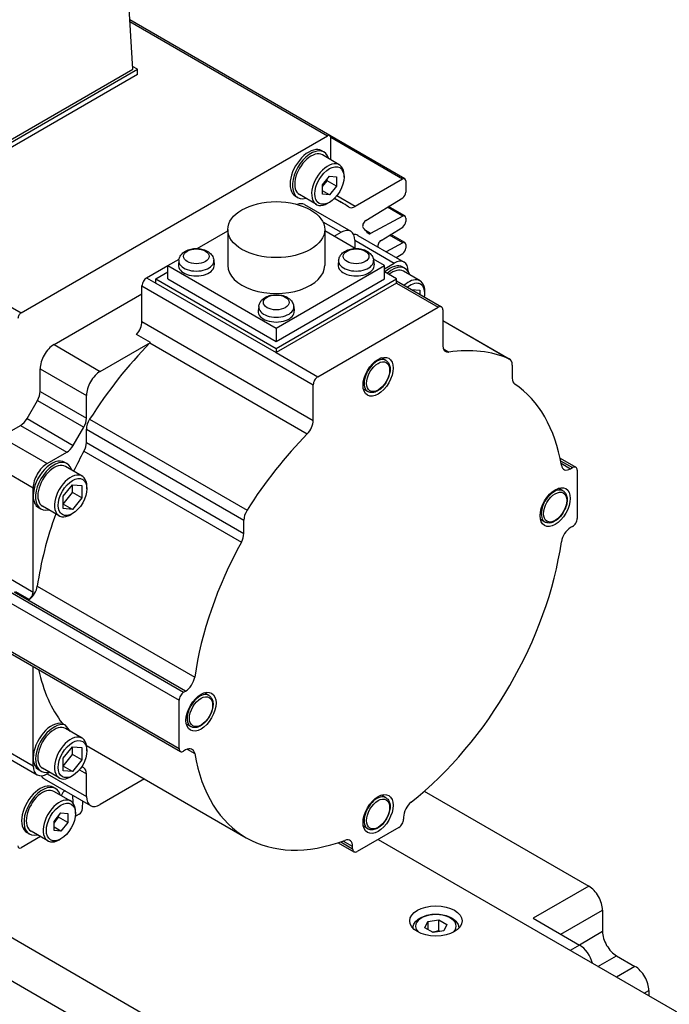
# Model space of a CAD drawing. Extents: x 47048 to 48733, y 15921 to 17109.
# Tile 17 of 26: x 48240 to 48290, y 16880 to 16955. Entities that reach past the tile are written whole.
import ezdxf

# ---------------------------------------------------------------- set-up
doc = ezdxf.new("R2010")
doc.units = 0
doc.header["$LTSCALE"] = 25.4
doc.layers.get('0').update_dxf_attribs({"linetype": 'CONTINUOUS'})

msp = doc.modelspace()

# ---------------------------------------------------------------- linework, layer by layer
for p, q in [((48249.1330069, 16951.430056), (48248.3292011, 16964.7194969)), ((48187.0485392, 16963.7588701), (48240.6118779, 16932.8340621)), ((48264.1920526, 16946.3648803), (48248.9055555, 16955.1905436)), ((48248.91293, 16955.0686205), (48264.0180964, 16946.3476486)), ((48249.4865603, 16951.430056), (48249.1202138, 16951.6415662)), ((48232.5159975, 16941.632097), (48249.4865603, 16951.430056)), ((48232.5159975, 16941.8362211), (48249.1330069, 16951.430056)), ((48249.4865603, 16951.0218077), (48232.5159975, 16941.2238487)), ((48249.4865603, 16951.0218077), (48249.4865603, 16951.430056)), ((48240.6118779, 16932.8340621), (48264.0180964, 16946.3476486)), ((48269.9206016, 16943.057501), (48264.1920526, 16946.3648803)), ((48264.2641077, 16944.5107126), (48264.2641077, 16946.2056139)), ((48269.7466454, 16943.0402693), (48264.2641077, 16946.2056139)), ((48263.7448124, 16945.099203), (48263.5680357, 16945.2012651)), ((48264.9102823, 16944.1376435), (48263.6198124, 16944.8826967)), ((48265.2727192, 16943.1936467), (48265.2727192, 16943.3365336)), ((48263.6286959, 16942.5980228), (48264.159026, 16943.2577624)), ((48263.6286959, 16942.4717104), (48263.9822493, 16942.9115368)), ((48263.6286959, 16941.890916), (48263.6286959, 16942.5980228)), ((48263.9822493, 16942.9115368), (48263.9822493, 16943.0378492)), ((48264.6893561, 16942.5032885), (48263.9822493, 16942.9115368)), ((48264.159026, 16943.2577624), (48264.6893561, 16943.2103952)), ((48264.6893561, 16943.2103952), (48264.6893561, 16942.5032885)), ((48269.7466454, 16943.0402693), (48266.1285531, 16940.9513628)), ((48269.9926567, 16942.8982347), (48269.9926567, 16942.0362797)), ((48263.1602823, 16941.1065546), (48261.8698124, 16941.8516078)), ((48264.159026, 16941.8435489), (48263.6286959, 16942.1497351)), ((48264.159026, 16941.8435489), (48263.6286959, 16941.890916)), ((48264.6893561, 16942.5032885), (48264.159026, 16941.8435489)), ((48261.7448124, 16941.6351014), (48261.5680357, 16941.7371635)), ((48262.2573756, 16941.0940178), (48265.7929095, 16939.0527763)), ((48264.159026, 16941.2646735), (48264.0352823, 16941.1932301)), ((48265.0634961, 16941.2595061), (48264.5397045, 16941.5619172)), ((48266.1285531, 16940.9513628), (48264.7205388, 16941.7642803)), ((48266.9283154, 16939.8691954), (48269.755231, 16941.6153056)), ((48269.755231, 16940.2141061), (48268.5827023, 16940.8910659)), ((48269.9206016, 16940.2265539), (48268.6730139, 16940.946849)), ((48263.641759, 16939.7874377), (48265.0429095, 16938.9784831)), ((48269.755231, 16940.2141061), (48267.2946439, 16938.8927038)), ((48269.9926567, 16940.0672876), (48269.9926567, 16939.804306)), ((48254.0611526, 16937.7412664), (48256.393162, 16939.0876527)), ((48256.393162, 16939.1826072), (48256.393162, 16936.4473437)), ((48263.793162, 16939.1826072), (48263.793162, 16936.4473437)), ((48266.1251714, 16937.7412664), (48263.793162, 16939.0876527)), ((48264.5125794, 16938.6722969), (48265.0429095, 16938.9784831)), ((48267.2946439, 16938.8927038), (48266.923705, 16939.1068655)), ((48268.1002838, 16938.3611151), (48269.755231, 16939.3833319)), ((48269.9206016, 16938.1974869), (48268.842807, 16938.8197519)), ((48266.1035697, 16938.3661107), (48269.1087735, 16936.6310554)), ((48266.1035697, 16938.3661107), (48266.1035697, 16937.7537382)), ((48266.3232396, 16938.7465901), (48269.8587735, 16936.7053487)), ((48269.755231, 16938.1850391), (48268.4810576, 16937.5007733)), ((48269.755231, 16938.1850391), (48268.7524953, 16938.7639688)), ((48269.9926567, 16938.0382205), (48269.9926567, 16937.7752389)), ((48269.26224, 16937.0497574), (48269.755231, 16937.3542648)), ((48251.8200127, 16936.4473437), (48252.6724066, 16936.9394735)), ((48252.6554555, 16936.8410189), (48252.6184642, 16936.4964547)), ((48255.3262055, 16936.8410189), (48255.3631968, 16936.4964547)), ((48264.8601186, 16936.8410189), (48264.8231272, 16936.4964547)), ((48268.3663114, 16936.4473437), (48267.5139175, 16936.9394735)), ((48267.5308685, 16936.8410189), (48267.5678599, 16936.4964547)), ((48268.3663114, 16936.2023947), (48269.1087735, 16936.6310554)), ((48250.1936671, 16935.5083726), (48251.8200127, 16936.4473437)), ((48250.9007739, 16935.426723), (48251.8200127, 16935.9574457)), ((48251.8200127, 16936.4473437), (48260.093162, 16931.6708387)), ((48251.8200127, 16935.426723), (48251.8200127, 16936.4473437)), ((48260.093162, 16931.6708387), (48268.3663114, 16936.4473437)), ((48268.3663114, 16935.426723), (48268.3663114, 16936.4473437)), ((48269.2855502, 16935.426723), (48268.3663114, 16935.9574457)), ((48269.9319968, 16936.2198027), (48269.7552201, 16936.3218648)), ((48271.079789, 16935.2684494), (48269.8069968, 16936.0032964)), ((48270.1694336, 16936.018683), (48270.1694336, 16935.9927558)), ((48250.1936671, 16935.5083726), (48250.9007739, 16935.1001243)), ((48250.9007739, 16935.1001243), (48250.9007739, 16935.426723)), ((48250.9007739, 16935.426723), (48260.093162, 16930.1194952)), ((48250.9007739, 16935.1001243), (48260.093162, 16929.7928966)), ((48251.8200127, 16935.426723), (48260.093162, 16930.650218)), ((48260.093162, 16930.1194952), (48269.2855502, 16935.426723)), ((48260.093162, 16930.650218), (48268.3663114, 16935.426723)), ((48269.2855502, 16935.1001243), (48260.093162, 16929.7928966)), ((48269.2855502, 16935.1001243), (48269.2855502, 16935.426723)), ((48269.2855502, 16935.2692263), (48272.7175307, 16933.2877714)), ((48269.2855502, 16935.1001243), (48272.4675307, 16933.263007)), ((48243.1225993, 16930.405269), (48249.8401137, 16934.2836278)), ((48249.8401137, 16934.8960002), (48262.9215891, 16927.3434068)), ((48249.8401137, 16932.1716994), (48249.8401137, 16934.8960002)), ((48270.4338877, 16934.6062333), (48271.0533171, 16934.5509081)), ((48271.0533171, 16934.5509081), (48271.0533171, 16934.2486056)), ((48271.4422259, 16934.3040402), (48271.4422259, 16934.4673395)), ((48258.757787, 16933.3178361), (48258.7207957, 16932.973272)), ((48261.428537, 16933.3178361), (48261.4655283, 16932.973272)), ((48263.2751425, 16927.9557793), (48272.4675307, 16933.263007)), ((48272.8210841, 16933.0588829), (48272.8210841, 16930.3345821)), ((48249.8401137, 16932.1716994), (48262.9215891, 16924.619106)), ((48272.8210841, 16932.2482493), (48277.9172782, 16929.3059603)), ((48272.8210841, 16932.2452728), (48277.8801117, 16929.3244419)), ((48260.093162, 16931.6708387), (48260.093162, 16930.650218)), ((48246.6581332, 16928.3640275), (48250.481462, 16930.5714275)), ((48250.481462, 16930.5714275), (48249.4208019, 16931.1837999)), ((48250.4436938, 16930.5316807), (48262.4645091, 16923.5914598)), ((48243.1225993, 16930.405269), (48246.6581332, 16928.3640275)), ((48260.093162, 16930.1194952), (48260.093162, 16929.7928966)), ((48260.093162, 16929.7928966), (48263.2751425, 16927.9557793)), ((48272.8667631, 16930.0722489), (48273.2781641, 16929.8347264)), ((48268.4704483, 16929.1975952), (48268.1258239, 16929.3965642)), ((48242.0619391, 16926.8324543), (48242.0619391, 16928.5681517)), ((48242.0619391, 16928.5681517), (48245.597473, 16926.5269102)), ((48278.1243849, 16928.8481832), (48278.1243849, 16927.8359538)), ((48242.0619391, 16926.8324543), (48245.597473, 16924.7912129)), ((48262.9215891, 16924.619106), (48262.9215891, 16927.3434068)), ((48267.0954483, 16926.8160254), (48266.7508239, 16927.0149943)), ((48241.0598933, 16924.7586561), (48241.8548323, 16926.1355309)), ((48241.8548323, 16926.1355309), (48245.3903662, 16924.0942895)), ((48245.597473, 16924.7912129), (48245.597473, 16926.5269102)), ((48241.0598933, 16924.7586561), (48244.5954272, 16922.7174147)), ((48245.8417463, 16924.7075249), (48257.8625615, 16917.7673039)), ((48239.0567353, 16923.362986), (48240.5598933, 16924.2308347)), ((48240.5598933, 16924.2308347), (48244.0954272, 16922.1895932)), ((48244.5954272, 16922.7174147), (48245.3903662, 16924.0942895)), ((48245.597473, 16923.9492037), (48257.6182883, 16917.0089828)), ((48245.597473, 16922.9369743), (48245.597473, 16923.9492037)), ((48239.0567353, 16923.362986), (48242.5922692, 16921.3217445)), ((48245.4091903, 16922.2735062), (48257.4300056, 16915.3332853)), ((48245.597473, 16922.9369743), (48257.6182883, 16915.9967534)), ((48242.5922692, 16921.3217445), (48244.0954272, 16922.1895932)), ((48281.773859, 16921.7312494), (48282.970579, 16921.0403227)), ((48281.8131457, 16921.5394652), (48282.720579, 16921.0155583)), ((48307.9996464, 16845.7958108), (48177.1848919, 16921.3217445)), ((48239.0027546, 16920.944662), (48241.531609, 16919.4846272)), ((48244.1225993, 16921.3187401), (48243.9458226, 16921.4208022)), ((48245.2703915, 16920.3673868), (48243.9975993, 16921.1022338)), ((48281.8498129, 16921.3464192), (48282.5717299, 16920.9296202)), ((48282.5717299, 16920.9296202), (48282.720579, 16921.0155583)), ((48283.0741324, 16920.8114342), (48283.0741324, 16917.1371996)), ((48241.531609, 16918.8722548), (48241.531609, 16919.4846272)), ((48243.829706, 16918.8333489), (48244.5368128, 16919.7130018)), ((48244.5368128, 16919.1152848), (48244.5368128, 16919.7130018)), ((48244.5368128, 16919.7130018), (48245.2439196, 16919.6498455)), ((48245.2439196, 16919.6498455), (48245.2439196, 16918.7070365)), ((48245.6328283, 16919.4029776), (48245.6328283, 16919.5662769)), ((48281.9938654, 16919.2465431), (48281.6492411, 16919.4455121)), ((48241.531609, 16911.5237856), (48241.531609, 16918.8722548)), ((48243.829706, 16918.235632), (48244.5368128, 16919.1152848)), ((48243.829706, 16917.8905399), (48243.829706, 16918.8333489)), ((48245.2439196, 16918.7070365), (48244.5368128, 16919.1152848)), ((48245.2439196, 16918.7070365), (48244.5368128, 16917.8273837)), ((48177.1848919, 16918.0557582), (48307.9996464, 16842.5298245)), ((48242.1225993, 16917.8546385), (48241.9458226, 16917.9567006)), ((48243.5203915, 16917.3362979), (48242.2475993, 16918.0711448)), ((48244.5368128, 16917.8273837), (48243.829706, 16918.235632)), ((48244.5368128, 16917.8273837), (48243.829706, 16917.8905399)), ((48244.5368128, 16917.504623), (48244.3953915, 16917.4229734)), ((48257.6182883, 16915.9967534), (48257.6182883, 16917.0089828)), ((48280.6188654, 16916.8649733), (48280.2742411, 16917.0639422)), ((48282.720579, 16916.5248271), (48282.5717299, 16916.438889)), ((48237.9960751, 16913.565027), (48241.531609, 16911.5237856)), ((48237.465745, 16912.8505925), (48253.0220942, 16903.8691301)), ((48237.1121916, 16912.2382201), (48252.6685408, 16903.2567577)), ((48241.8460047, 16911.96861), (48253.8668199, 16905.0283891)), ((48253.1709433, 16903.9550682), (48240.0894679, 16911.5076616)), ((48240.1842986, 16911.5697881), (48241.2449587, 16910.9574156)), ((48237.1121916, 16908.5639855), (48252.6685408, 16899.5825231)), ((48237.215745, 16908.3350969), (48252.7720942, 16899.3536345)), ((48241.531609, 16898.8680886), (48241.531609, 16905.8433317)), ((48253.0220942, 16903.8691301), (48253.1709433, 16903.9550682)), ((48254.9470311, 16903.631046), (48254.6024067, 16903.830015)), ((48252.6685408, 16899.5825231), (48252.6685408, 16903.2567577)), ((48243.7606427, 16901.4897218), (48243.9374194, 16901.3876597)), ((48253.5720311, 16901.2494762), (48253.2274067, 16901.4484451)), ((48245.2703915, 16900.3632206), (48243.9975993, 16901.0980675)), ((48237.9960751, 16900.2969576), (48241.531609, 16898.2557161)), ((48243.829706, 16898.8291827), (48244.5368128, 16899.7088355)), ((48244.5368128, 16899.1111185), (48244.5368128, 16899.7088355)), ((48244.5368128, 16899.7088355), (48245.2439196, 16899.6456793)), ((48245.7880213, 16899.7084383), (48257.8088366, 16892.7682174)), ((48238.3067353, 16899.6102919), (48241.8422692, 16897.5690505)), ((48243.829706, 16898.2314657), (48244.5368128, 16899.1111185)), ((48245.2439196, 16898.7028703), (48244.5368128, 16899.1111185)), ((48245.2439196, 16899.6456793), (48245.2439196, 16898.7028703)), ((48245.6328283, 16899.3988113), (48245.6328283, 16899.5621107)), ((48253.1709433, 16899.464337), (48253.0220942, 16899.3783989)), ((48253.2964652, 16899.5238396), (48253.8668199, 16899.1945452)), ((48241.531609, 16898.2557161), (48241.531609, 16898.8680886)), ((48243.829706, 16897.8863737), (48243.829706, 16898.8291827)), ((48244.5368128, 16897.8232174), (48243.829706, 16898.2314657)), ((48245.2439196, 16898.7028703), (48244.5368128, 16897.8232174)), ((48245.3903662, 16898.1017629), (48245.234002, 16898.1920399)), ((48242.1225993, 16897.8504723), (48241.9458226, 16897.9525343)), ((48243.5203915, 16897.3321317), (48242.2475993, 16898.0669786)), ((48242.7868128, 16897.7556635), (48242.5922692, 16897.6433437)), ((48242.5922692, 16897.6433437), (48245.597473, 16895.9082885)), ((48244.5368128, 16897.8232174), (48243.829706, 16897.8863737)), ((48244.5368128, 16897.5004568), (48244.3953915, 16897.4188071)), ((48245.059033, 16897.9548543), (48245.597473, 16897.6439858)), ((48245.597473, 16895.9082885), (48245.597473, 16897.6439858)), ((48242.3725993, 16897.2628642), (48245.9081332, 16895.2216228)), ((48250.0444336, 16897.2509975), (48246.6581332, 16895.295916)), ((48243.2387158, 16896.5176565), (48243.0619391, 16896.6197185)), ((48244.4041857, 16895.556097), (48243.1137158, 16896.3011501)), ((48243.6896325, 16895.9686444), (48243.7003719, 16896.0089159)), ((48244.530417, 16896.0170476), (48244.5481927, 16895.4395344)), ((48268.4704483, 16895.8232975), (48268.1258239, 16896.0222664)), ((48271.4034876, 16896.3184898), (48283.9580159, 16889.0701296)), ((48245.2943838, 16894.9868346), (48245.3115994, 16895.5660317)), ((48243.1225993, 16894.0164762), (48243.6529294, 16894.6762159)), ((48243.4761527, 16894.3299902), (48243.4761527, 16894.4563027)), ((48243.6529294, 16894.6762159), (48244.1832594, 16894.6288487)), ((48244.1832594, 16894.6288487), (48244.1832594, 16893.9217419)), ((48244.7666225, 16894.6121001), (48244.7666225, 16894.754987)), ((48245.0485223, 16894.5707309), (48244.8207736, 16894.4392401)), ((48243.1225993, 16893.8901638), (48243.4761527, 16894.3299902)), ((48243.1225993, 16893.3093695), (48243.1225993, 16894.0164762)), ((48244.1832594, 16893.9217419), (48243.4761527, 16894.3299902)), ((48244.1832594, 16893.9217419), (48243.6529294, 16893.2620023)), ((48269.8158803, 16894.3451094), (48269.8158803, 16894.1732332)), ((48241.2387158, 16893.0535548), (48241.0619391, 16893.1556169)), ((48242.6541857, 16892.5250081), (48241.3637158, 16893.2700612)), ((48243.6529294, 16893.2620023), (48243.1225993, 16893.5681885)), ((48243.6529294, 16893.2620023), (48243.1225993, 16893.3093695)), ((48269.4623269, 16893.5608608), (48266.2803463, 16891.7237435)), ((48267.0954483, 16893.4417276), (48266.7508239, 16893.6406966)), ((48242.079706, 16892.856684), (48240.6118779, 16892.009233)), ((48243.6529294, 16892.683127), (48243.5291857, 16892.6116835)), ((48264.8336263, 16892.3899057), (48266.0303463, 16891.6989791)), ((48265.0193596, 16892.4517745), (48265.926793, 16891.9278676)), ((48265.926793, 16892.0997438), (48265.204876, 16892.5165427)), ((48267.8713366, 16892.6423021), (48324.2984577, 16860.0640885)), ((48265.926793, 16891.9278676), (48265.926793, 16892.0997438)), ((48283.9580159, 16889.0701296), (48279.7153752, 16886.6206398)), ((48281.8366955, 16885.395895), (48285.018676, 16887.2330123)), ((48285.018676, 16887.2330123), (48285.018676, 16885.6000191)), ((48271.4542377, 16885.8788579), (48271.6783816, 16886.3618208)), ((48271.6783816, 16886.3618208), (48272.5148979, 16886.4912303)), ((48271.6783816, 16886.3618208), (48271.6783816, 16885.7494484)), ((48272.5148979, 16885.6747337), (48272.5148979, 16886.4912303)), ((48272.5148979, 16886.4912303), (48273.1272703, 16886.1376769)), ((48279.7153752, 16886.6206398), (48283.2509091, 16884.5793984)), ((48272.0666101, 16885.5253045), (48271.4542377, 16885.8788579)), ((48272.9031264, 16885.654714), (48272.0666101, 16885.5253045)), ((48273.1272703, 16886.1376769), (48272.9031264, 16885.654714)), ((48285.018676, 16885.6000191), (48283.2509091, 16884.5793984)), ((48283.2509091, 16884.5793984), (48282.5438023, 16884.1711501)), ((48284.6651227, 16882.9464052), (48286.0793362, 16883.7629018)), ((48286.0793362, 16883.7629018), (48287.4935498, 16882.9464052)), ((48287.4935498, 16882.9464052), (48286.0793362, 16882.1299086)), ((48288.2006566, 16880.9051638), (48288.55421, 16881.1092879)), ((48288.55421, 16881.1092879), (48288.55421, 16880.7010396))]:
    msp.add_line(p, q)
for centre, major_axis, start_param, end_param in [((48264.0180964, 16946.0635793), (0.1739563, 0.3013011), 5.4977871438, 7.0685834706), ((48262.5680357, 16943.4692143), (-1, -1.7320508), 3.1415926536, 6.2831853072), ((48262.7448124, 16943.3671522), (-1, -1.7320508), 2.6362321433, 6.7885458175), ((48262.7448124, 16943.3671522), (-0.875, -1.5155445), 3.1415926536, 6.2831853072), ((48264.0352823, 16942.6220991), (-0.875, -1.5155445), 2.3561944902, 7.0685834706), ((48269.7466454, 16942.7562), (0.1739563, 0.3013011), 5.4977871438, 7.0685834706), ((48269.7466454, 16941.894245), (0.1739563, 0.3013011), 3.9618973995, 5.4977871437), ((48261.5073756, 16939.7949797), (0.75, 1.2990381), 0, 0.6083099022), ((48252.3149871, 16919.1784408), (12.7485089, 22.0810652), 6.2393241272, 6.3246937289), ((48266.1285531, 16941.7629896), (-0.4970179, -0.8608602), 6.2393244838, 7.0685834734), ((48269.7466454, 16939.9252529), (0.1739563, 0.3013011), 5.4977871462, 7.0336768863), ((48266.9369011, 16939.590256), (-0.1739563, -0.3013011), 3.9618973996, 6.1144940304), ((48269.7466454, 16939.6622713), (0.1739563, 0.3013011), 3.9618973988, 5.4977871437), ((48265.0429095, 16937.7537382), (0.75, 1.2990381), 5.4977871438, 7.0685834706), ((48265.5732396, 16937.447552), (0.75, 1.2990381), 0, 0.3613671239), ((48252.3149871, 16919.1784408), (12.5, 21.6506351), 6.0782193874, 6.1144940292), ((48267.3032295, 16939.1815571), (-0.1739563, -0.3013011), 6.0782193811, 7.0336768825), ((48268.1088694, 16938.0821757), (0.1739563, 0.3013011), 0.8203047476, 2.7197645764), ((48269.7466454, 16937.8961858), (0.1739563, 0.3013011), 5.4977871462, 7.0336768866), ((48269.7466454, 16937.6332042), (0.1739563, 0.3013011), 3.9618973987, 5.4977871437), ((48253.9908305, 16936.7932316), (1.3379377, 0), 3.079689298, 6.3450886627), ((48266.1954935, 16936.7932316), (1.3379377, 0), 3.079689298, 6.3450886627), ((48268.7552201, 16934.589814), (1, 1.7320508), 0, 1.0529905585), ((48268.9319968, 16934.4877519), (1, 1.7320508), 5.7778247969, 7.3361758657), ((48269.1087735, 16935.4063106), (0.75, 1.2990381), 5.4977871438, 7.0685834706), ((48253.9908305, 16936.4473437), (1.375, 0), 3.079689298, 6.3450886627), ((48260.093162, 16936.4473437), (3.7, 0), 3.1415926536, 6.2831853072), ((48266.1954935, 16936.4473437), (1.375, 0), 3.079689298, 6.3450886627), ((48268.9319968, 16934.4877519), (0.875, 1.5155445), 0, 0.9695321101), ((48250.1936671, 16935.1001243), (0.25, 0.4330127), 0.7853981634, 2.3561944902), ((48270.204789, 16933.752905), (0.875, 1.5155445), 5.4977871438, 7.3444770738), ((48270.3462103, 16933.6712553), (0.775, 1.3423394), 5.2955671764, 7.2708034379), ((48240.6118779, 16932.5499927), (-0.1739563, -0.3013011), 3.9269908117, 5.4977871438), ((48260.093162, 16932.9241609), (1.375, 0), 3.079689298, 6.3450886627), ((48260.093162, 16933.2700489), (1.3379377, 0), 3.079689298, 6.3450886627), ((48272.4675307, 16932.8547587), (0.25, 0.4330127), 5.4977871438, 7.0685834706), ((48249.1330069, 16931.7634511), (0.5, 0.8660254), 4.3461619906, 5.4977871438), ((48255.8505213, 16917.1371996), (10.8125, 18.7277994), 1.146805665, 1.4989793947), ((48250.1936671, 16931.1510787), (0.5, 0.8660254), 4.2883983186, 4.3461619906), ((48243.1225993, 16929.1805241), (0.75, 1.2990381), 0.7853981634, 2.3561944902), ((48273.5281909, 16930.7428304), (-0.5, -0.8660254), 5.4977871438, 6.7071759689), ((48267.8713366, 16910.1969786), (10.8125, 18.7277994), 0.0718169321, 0.4239906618), ((48267.7829483, 16928.0068103), (-0.6875, -1.1907849), 3.1415926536, 6.2831853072), ((48277.4172782, 16928.4399349), (0.5, 0.8660254), 5.4977871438, 6.3550022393), ((48246.6581332, 16927.1392827), (0.75, 1.2990381), 0.7853981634, 2.3561944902), ((48263.2751425, 16927.547531), (0.25, 0.4330127), 0.7853981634, 2.3561944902), ((48278.8314917, 16928.2442021), (-0.5, -0.8660254), 5.4977871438, 6.2447910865), ((48241.3548323, 16926.424206), (0.5, 0.8660254), 4.7123889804, 5.4977871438), ((48267.8713366, 16910.1969786), (10.0625, 17.4287613), 5.6762477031, 6.2447910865), ((48240.5598933, 16925.0473312), (0.5, 0.8660254), 3.926990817, 4.7123889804), ((48244.8903662, 16924.3829646), (0.5, 0.8660254), 4.7123889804, 5.4977871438), ((48246.3045798, 16924.357452), (0.5, 0.8660254), 1.4989793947, 2.3561944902), ((48262.2144824, 16924.2108577), (0.5, 0.8660254), 4.2883983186, 5.4977871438), ((48267.8713366, 16910.1969786), (10.8125, 18.7277994), 1.146805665, 1.4989793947), ((48244.0954272, 16923.0060898), (0.5, 0.8660254), 3.926990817, 4.7123889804), ((48255.8505213, 16917.1371996), (10.0625, 17.4287613), 1.609190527, 1.6949731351), ((48244.8903662, 16922.528726), (0.5, 0.8660254), 4.750783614, 5.4977871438), ((48242.9458226, 16919.6887514), (1, 1.7320508), 0, 2.3561944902), ((48243.1225993, 16919.5866893), (-1, -1.7320508), 2.6362321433, 6.7885458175), ((48242.5922692, 16920.0969997), (0.75, 1.2990381), 0.7853981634, 2.3561944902), ((48243.1225993, 16919.5866893), (-0.875, -1.5155445), 3.1415926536, 6.2831853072), ((48282.5717299, 16921.7461168), (-0.5, -0.8660254), 5.6762477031, 7.0685834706), ((48282.720579, 16920.60731), (0.25, 0.4330127), 5.4977871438, 7.0685834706), ((48244.3953915, 16918.8518424), (-0.875, -1.5155445), 2.3561944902, 7.0685834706), ((48281.3063654, 16918.0557582), (-0.6875, -1.1907849), 3.1415926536, 6.2831853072), ((48242.9458226, 16919.6887514), (-1, -1.7320508), 5.4977871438, 6.2831853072), ((48258.3253951, 16917.4172311), (0.5, 0.8660254), 1.4989793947, 2.3561944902), ((48255.8505213, 16917.1371996), (10.0625, 17.4287613), 1.8731531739, 2.1777339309), ((48282.720579, 16916.9330754), (-0.25, -0.4330127), 0.7853981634, 2.3561944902), ((48282.5717299, 16915.6223925), (-0.5, -0.8660254), 3.926990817, 5.3193265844), ((48256.9111815, 16915.5885051), (0.5, 0.8660254), 4.750783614, 5.4977871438), ((48267.8713366, 16910.1969786), (10.0625, 17.4287613), 1.609190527, 2.1777339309), ((48267.8713366, 16910.1969786), (-10.0625, -17.4287613), 0.9638587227, 2.1777339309), ((48241.150128, 16911.7117857), (0.5, 0.8660254), 4.0615069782, 5.3193265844), ((48241.1780556, 16911.3196614), (0.25, 0.4330127), 4.1173693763, 5.4977871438), ((48255.8505213, 16917.1371996), (-10.0625, -17.4287613), 5.7129068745, 6.0534069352), ((48253.1709433, 16904.7715648), (0.5, 0.8660254), 3.926990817, 5.3193265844), ((48253.0220942, 16903.4608818), (0.25, 0.4330127), 0.7853981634, 2.3561944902), ((48254.2595311, 16902.4402611), (-0.6875, -1.1907849), 3.1415926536, 6.2831853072), ((48242.9458226, 16899.6845851), (1, 1.7320508), 0.171369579, 2.3561944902), ((48243.1225993, 16899.5825231), (-1, -1.7320508), 3.3129622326, 6.7885458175), ((48243.1225993, 16899.5825231), (-0.875, -1.5155445), 3.1415926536, 6.2831853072), ((48256.027298, 16917.0351375), (-10.0625, -17.4287613), 6.0534069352, 6.1079386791), ((48244.3953915, 16898.8476761), (-0.875, -1.5155445), 2.3561944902, 7.0685834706), ((48255.8505213, 16917.1371996), (-10.0625, -17.4287613), 6.2654842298, 6.2831853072), ((48253.0220942, 16899.7866472), (-0.25, -0.4330127), 5.4977871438, 7.0685834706), ((48253.1709433, 16898.6478404), (0.5, 0.8660254), 5.6762477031, 7.0685834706), ((48267.8713366, 16910.1969786), (-10.0625, -17.4287613), 5.6762477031, 6.8901229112), ((48242.9458226, 16899.6845851), (-1, -1.7320508), 5.4977871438, 6.2831853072), ((48242.5922692, 16898.8680886), (-0.75, -1.2990381), 5.4977871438, 7.0685834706), ((48243.1225993, 16898.5619023), (-0.75, -1.2990381), 5.9218181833, 6.2831853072), ((48244.8903662, 16897.2357375), (0.5, 0.8660254), 5.4977871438, 6.2831853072), ((48242.0619391, 16894.8876677), (-1, -1.7320508), 3.1415926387, 6.2831853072), ((48242.2387158, 16894.7856057), (-1, -1.7320508), 2.6362321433, 6.7885458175), ((48242.2387158, 16894.7856057), (-0.875, -1.5155445), 3.1415926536, 6.2831853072), ((48243.9315469, 16896.0452274), (0.1739563, 0.3013011), 0.6591443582, 2.0071286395), ((48267.7829483, 16894.6325125), (-0.6875, -1.1907849), 3.1415926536, 6.2831853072), ((48243.5291857, 16894.0405525), (-0.875, -1.5155445), 2.3561944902, 7.0685834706), ((48246.6581332, 16896.5206609), (-0.75, -1.2990381), 5.4977871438, 7.0685834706), ((48270.522987, 16894.7533577), (-0.5, -0.8660254), 4.1054513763, 5.4977871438), ((48244.8207736, 16894.7233095), (0.1739563, 0.3013011), 3.6519076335, 3.9269908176), ((48245.0485223, 16894.8548003), (0.1739563, 0.3013011), 3.9269908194, 5.4628805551), ((48269.4623269, 16893.9691091), (-0.25, -0.4330127), 0.7853981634, 2.3561944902), ((48265.2196862, 16891.6914955), (0.5, 0.8660254), 5.4977871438, 6.8901229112), ((48240.6118779, 16892.2933024), (-0.1739563, -0.3013011), 5.4977871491, 7.0685834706), ((48266.2803463, 16892.1319918), (-0.25, -0.4330127), 5.4977871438, 7.0685834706), ((48283.9580159, 16887.8453847), (-0.75, 1.2990381), 3.926990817, 5.4977871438), ((48272.290754, 16886.0082674), (-1.55, 0), 2.617211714, 6.8075662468), ((48286.0793362, 16884.9876467), (-0.75, 1.2990381), 0.7853981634, 2.3561944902), ((48283.2509091, 16883.3546535), (-0.75, 1.2990381), 4.2668277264, 5.4977871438), ((48287.4935498, 16881.7216604), (-0.75, 1.2990381), 3.926990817, 5.4977871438)]:
    msp.add_ellipse(centre, major_axis=major_axis, ratio=0.5773502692, start_param=start_param, end_param=end_param)
for centre, major_axis in [((48264.159026, 16942.5506556), (0.7875, 1.36399)), ((48260.093162, 16939.1826072), (3.7, 0)), ((48253.9908305, 16937.1495751), (0.9798137, 0)), ((48266.1954935, 16937.1495751), (0.9798136, 0)), ((48260.093162, 16933.6263924), (0.9798136, 0)), ((48267.8713366, 16927.9557793), (0.8125, 1.4072913)), ((48267.8713366, 16927.9557793), (0.625, 1.0825318)), ((48244.5368128, 16918.7701927), (0.775, 1.3423394)), ((48281.3947538, 16918.0047272), (0.8125, 1.4072913)), ((48281.3947538, 16918.0047272), (0.625, 1.0825318)), ((48254.3479194, 16902.3892301), (0.8125, 1.4072913)), ((48254.3479194, 16902.3892301), (0.625, 1.0825318)), ((48244.5368128, 16898.7660265), (0.775, 1.3423394)), ((48267.8713366, 16894.5814815), (0.8125, 1.4072913)), ((48243.6529294, 16893.9691091), (0.7875, 1.36399)), ((48267.8713366, 16894.5814815), (0.625, 1.0825318)), ((48272.290754, 16886.4165157), (-2, 0))]:
    msp.add_ellipse(centre, major_axis=major_axis, ratio=0.5773502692)
for points, knots in [([(48252.6554555, 16936.8410189), (48252.6654581, 16936.9341897), (48252.6924619, 16937.0238996), (48252.7747603, 16937.1950974), (48252.832776, 16937.2739249), (48252.9802915, 16937.4267297), (48253.0740712, 16937.4940503), (48253.2956602, 16937.6152444), (48253.4269457, 16937.6625252), (48253.7031634, 16937.7269079), (48253.8484941, 16937.7427536), (48254.1374493, 16937.7423093), (48254.2809813, 16937.726397), (48254.5597552, 16937.6612813), (48254.694986, 16937.6119822), (48254.9417227, 16937.4736221), (48255.0551465, 16937.3857508), (48255.2175009, 16937.1797032), (48255.2748633, 16937.0733537), (48255.3151431, 16936.9172054), (48255.3220889, 16936.8793632), (48255.3262055, 16936.8410189)], [5.5596904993, 5.5596904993, 5.5596904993, 5.5596904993, 5.7685173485, 5.7685173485, 6.0062678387, 6.0062678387, 6.3102343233, 6.3102343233, 6.6848757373, 6.6848757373, 7.0712463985, 7.0712463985, 7.453023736, 7.453023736, 7.8394058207, 7.8394058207, 8.2124410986, 8.2124410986, 8.4915340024, 8.4915340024, 8.5774764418, 8.5774764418, 8.5774764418, 8.5774764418]), ([(48264.8601186, 16936.8410189), (48264.8701211, 16936.9341897), (48264.8971249, 16937.0238996), (48264.9794233, 16937.1950974), (48265.037439, 16937.2739249), (48265.1849545, 16937.4267297), (48265.2787342, 16937.4940503), (48265.5003232, 16937.6152444), (48265.6316087, 16937.6625252), (48265.9078264, 16937.7269079), (48266.0531572, 16937.7427536), (48266.3421123, 16937.7423093), (48266.4856443, 16937.726397), (48266.7644182, 16937.6612813), (48266.8996491, 16937.6119822), (48267.1463858, 16937.4736221), (48267.2598096, 16937.3857508), (48267.422164, 16937.1797032), (48267.4795263, 16937.0733537), (48267.5198062, 16936.9172054), (48267.526752, 16936.8793632), (48267.5308685, 16936.8410189)], [5.5596904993, 5.5596904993, 5.5596904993, 5.5596904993, 5.7685173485, 5.7685173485, 6.0062678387, 6.0062678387, 6.3102343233, 6.3102343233, 6.6848757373, 6.6848757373, 7.0712463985, 7.0712463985, 7.453023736, 7.453023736, 7.8394058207, 7.8394058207, 8.2124410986, 8.2124410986, 8.4915340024, 8.4915340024, 8.5774764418, 8.5774764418, 8.5774764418, 8.5774764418]), ([(48258.757787, 16933.3178361), (48258.7677896, 16933.411007), (48258.7947934, 16933.5007168), (48258.8770918, 16933.6719147), (48258.9351075, 16933.7507422), (48259.082623, 16933.9035469), (48259.1764027, 16933.9708676), (48259.3979917, 16934.0920617), (48259.5292772, 16934.1393425), (48259.8054949, 16934.2037252), (48259.9508257, 16934.2195709), (48260.2397808, 16934.2191266), (48260.3833128, 16934.2032143), (48260.6620867, 16934.1380986), (48260.7973176, 16934.0887995), (48261.0440542, 16933.9504393), (48261.157478, 16933.862568), (48261.3198325, 16933.6565204), (48261.3771948, 16933.550171), (48261.4174746, 16933.3940226), (48261.4244205, 16933.3561805), (48261.428537, 16933.3178361)], [5.5596904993, 5.5596904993, 5.5596904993, 5.5596904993, 5.7685173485, 5.7685173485, 6.0062678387, 6.0062678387, 6.3102343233, 6.3102343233, 6.6848757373, 6.6848757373, 7.0712463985, 7.0712463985, 7.453023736, 7.453023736, 7.8394058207, 7.8394058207, 8.2124410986, 8.2124410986, 8.4915340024, 8.4915340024, 8.5774764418, 8.5774764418, 8.5774764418, 8.5774764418]), ([(48268.4704483, 16929.1975952), (48268.5443852, 16929.1549077), (48268.6077026, 16929.0945132), (48268.7099239, 16928.9436959), (48268.7467838, 16928.8515543), (48268.7922974, 16928.6393047), (48268.7975534, 16928.5169633), (48268.7738651, 16928.2585492), (48268.7440702, 16928.1221856), (48268.6534198, 16927.8513913), (48268.5927655, 16927.7170092), (48268.4469724, 16927.4626754), (48268.3619553, 16927.3427219), (48268.1749778, 16927.1281275), (48268.0730131, 16927.0335934), (48267.8601855, 16926.8796734), (48267.7492744, 16926.8204539), (48267.5293398, 16926.7475586), (48267.4199105, 16926.7329887), (48267.2374537, 16926.7534893), (48267.1623339, 16926.7774089), (48267.0954483, 16926.8160254)], [0.7853981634, 0.7853981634, 0.7853981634, 0.7853981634, 1.0583959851, 1.0583959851, 1.3539316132, 1.3539316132, 1.6820988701, 1.6820988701, 2.0176258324, 2.0176258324, 2.3508391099, 2.3508391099, 2.68280535, 2.68280535, 3.0159364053, 3.0159364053, 3.3514217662, 3.3514217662, 3.68002839, 3.68002839, 3.926990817, 3.926990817, 3.926990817, 3.926990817]), ([(48281.9938654, 16919.2465431), (48282.0678024, 16919.2038556), (48282.1311197, 16919.1434611), (48282.2333411, 16918.9926438), (48282.270201, 16918.9005022), (48282.3157146, 16918.6882526), (48282.3209706, 16918.5659112), (48282.2972823, 16918.3074971), (48282.2674873, 16918.1711335), (48282.176837, 16917.9003392), (48282.1161827, 16917.7659572), (48281.9703896, 16917.5116233), (48281.8853725, 16917.3916699), (48281.698395, 16917.1770754), (48281.5964303, 16917.0825413), (48281.3836027, 16916.9286213), (48281.2726916, 16916.8694019), (48281.052757, 16916.7965066), (48280.9433277, 16916.7819366), (48280.7608709, 16916.8024372), (48280.6857511, 16916.8263568), (48280.6188654, 16916.8649733)], [0.7853981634, 0.7853981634, 0.7853981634, 0.7853981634, 1.0583959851, 1.0583959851, 1.3539316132, 1.3539316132, 1.6820988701, 1.6820988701, 2.0176258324, 2.0176258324, 2.3508391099, 2.3508391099, 2.68280535, 2.68280535, 3.0159364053, 3.0159364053, 3.3514217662, 3.3514217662, 3.68002839, 3.68002839, 3.926990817, 3.926990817, 3.926990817, 3.926990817]), ([(48254.9470311, 16903.631046), (48255.020968, 16903.5883585), (48255.0842854, 16903.527964), (48255.1865068, 16903.3771467), (48255.2233666, 16903.2850051), (48255.2688802, 16903.0727555), (48255.2741362, 16902.9504141), (48255.2504479, 16902.692), (48255.220653, 16902.5556364), (48255.1300026, 16902.2848421), (48255.0693483, 16902.15046), (48254.9235552, 16901.8961262), (48254.8385381, 16901.7761728), (48254.6515607, 16901.5615783), (48254.5495959, 16901.4670442), (48254.3367683, 16901.3131242), (48254.2258572, 16901.2539048), (48254.0059226, 16901.1810094), (48253.8964933, 16901.1664395), (48253.7140365, 16901.1869401), (48253.6389167, 16901.2108597), (48253.5720311, 16901.2494762)], [0.7853981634, 0.7853981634, 0.7853981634, 0.7853981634, 1.0583959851, 1.0583959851, 1.3539316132, 1.3539316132, 1.6820988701, 1.6820988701, 2.0176258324, 2.0176258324, 2.3508391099, 2.3508391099, 2.68280535, 2.68280535, 3.0159364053, 3.0159364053, 3.3514217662, 3.3514217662, 3.68002839, 3.68002839, 3.926990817, 3.926990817, 3.926990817, 3.926990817]), ([(48268.4704483, 16895.8232975), (48268.5443852, 16895.78061), (48268.6077026, 16895.7202154), (48268.7099239, 16895.5693981), (48268.7467838, 16895.4772566), (48268.7922974, 16895.2650069), (48268.7975534, 16895.1426655), (48268.7738651, 16894.8842514), (48268.7440702, 16894.7478878), (48268.6534198, 16894.4770936), (48268.5927655, 16894.3427115), (48268.4469724, 16894.0883776), (48268.3619553, 16893.9684242), (48268.1749778, 16893.7538298), (48268.0730131, 16893.6592956), (48267.8601855, 16893.5053757), (48267.7492744, 16893.4461562), (48267.5293398, 16893.3732609), (48267.4199105, 16893.358691), (48267.2374537, 16893.3791915), (48267.1623339, 16893.4031112), (48267.0954483, 16893.4417276)], [0.7853981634, 0.7853981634, 0.7853981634, 0.7853981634, 1.0583959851, 1.0583959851, 1.3539316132, 1.3539316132, 1.6820988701, 1.6820988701, 2.0176258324, 2.0176258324, 2.3508391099, 2.3508391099, 2.68280535, 2.68280535, 3.0159364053, 3.0159364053, 3.3514217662, 3.3514217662, 3.68002839, 3.68002839, 3.926990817, 3.926990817, 3.926990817, 3.926990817]), ([(48270.5408616, 16885.8573864), (48270.5426815, 16885.9624034), (48270.5681039, 16886.0666428), (48270.664442, 16886.2725367), (48270.7403275, 16886.3721254), (48270.9406048, 16886.5599738), (48271.0704704, 16886.645207), (48271.3680436, 16886.7873121), (48271.5370959, 16886.8430068), (48271.8929675, 16886.9183453), (48272.0795942, 16886.9381976), (48272.4527918, 16886.9413154), (48272.6392815, 16886.9247601), (48272.9959882, 16886.8563191), (48273.1660831, 16886.8043453), (48273.4742952, 16886.666933), (48273.6122664, 16886.5812965), (48273.8362387, 16886.3811744), (48273.9239355, 16886.2669695), (48274.0173134, 16886.0502708), (48274.03897, 16885.9541255), (48274.0406464, 16885.8573864)], [0.7954028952, 0.7954028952, 0.7954028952, 0.7954028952, 1.0492433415, 1.0492433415, 1.3371734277, 1.3371734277, 1.6651252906, 1.6651252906, 2.0047401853, 2.0047401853, 2.3417254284, 2.3417254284, 2.6770391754, 2.6770391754, 3.0137607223, 3.0137607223, 3.3533212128, 3.3533212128, 3.683154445, 3.683154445, 3.9169860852, 3.9169860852, 3.9169860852, 3.9169860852])]:
    msp.add_open_spline(points, degree=3, knots=knots)
for points, weights in [([(48272.5148979, 16885.6747337), (48272.2554924, 16885.5713043), (48272.0298891, 16885.5465054)], [1, 1.09062147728, 1.07507328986]), ([(48272.5925187, 16885.6066628), (48272.5548462, 16885.6383535), (48272.5148979, 16885.6747337)], [1.03148954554, 1.01779072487, 1])]:
    msp.add_rational_spline(points, weights, degree=2)

doc.saveas('drawing.dxf')
